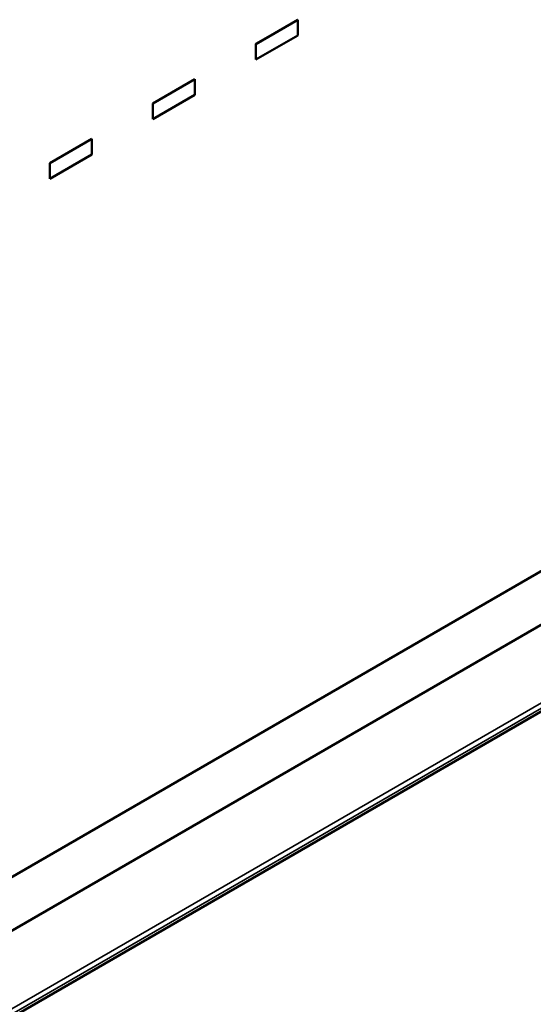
# Model space of a CAD drawing. Header units: millimetres. Extents: x 30 to 861, y 28 to 600.
# Tile 29 of 48: x 768 to 785, y 217 to 249. Entities that reach past the tile are written whole.
import ezdxf

# ---------------------------------------------------------------- set-up
doc = ezdxf.new("R2010")
doc.units = ezdxf.units.MM
doc.header["$LTSCALE"] = 3
doc.layers.add('Visible (ISO)', color=7, linetype='Continuous', lineweight=50)
doc.layers.add('Visible Narrow (ISO)', color=7, linetype='Continuous', lineweight=35)

msp = doc.modelspace()

# ---------------------------------------------------------------- linework, layer by layer
at = {"layer": 'Visible (ISO)'}
for p, q in [((775.882, 247.857), (777.22, 248.629)), ((777.224, 248.627), (775.886, 247.855)), ((777.22, 248.629), (777.224, 248.627)), ((777.224, 248.131), (777.224, 248.627)), ((775.886, 247.358), (777.224, 248.131)), ((775.882, 247.857), (775.886, 247.855)), ((775.882, 247.361), (775.882, 247.857)), ((775.886, 247.855), (775.886, 247.358)), ((775.882, 247.361), (775.886, 247.358)), ((772.599, 245.961), (773.937, 246.734)), ((773.94, 246.732), (772.602, 245.959)), ((773.937, 246.734), (773.94, 246.732)), ((773.94, 246.235), (773.94, 246.732)), ((772.602, 245.463), (773.94, 246.235)), ((772.599, 245.961), (772.602, 245.959)), ((772.599, 245.465), (772.599, 245.961)), ((772.602, 245.959), (772.602, 245.463)), ((772.599, 245.465), (772.602, 245.463)), ((769.315, 244.065), (770.653, 244.838)), ((770.657, 244.836), (769.319, 244.063)), ((770.653, 244.838), (770.657, 244.836)), ((770.657, 244.34), (770.657, 244.836)), ((769.319, 243.567), (770.657, 244.34)), ((769.315, 244.065), (769.319, 244.063)), ((769.315, 243.569), (769.315, 244.065)), ((769.319, 244.063), (769.319, 243.567)), ((769.315, 243.569), (769.319, 243.567)), ((685.455, 173.61), (785.977, 231.646)), ((680.246, 166.132), (792.273, 230.811)), ((787.407, 230.761), (686.84, 172.699))]:
    msp.add_line(p, q, dxfattribs=at)
at = {"layer": 'Visible Narrow (ISO)'}
for p, q in [((792.985, 231.494), (681.262, 166.991)), ((681.171, 166.773), (792.921, 231.292))]:
    msp.add_line(p, q, dxfattribs=at)

doc.saveas('drawing.dxf')
